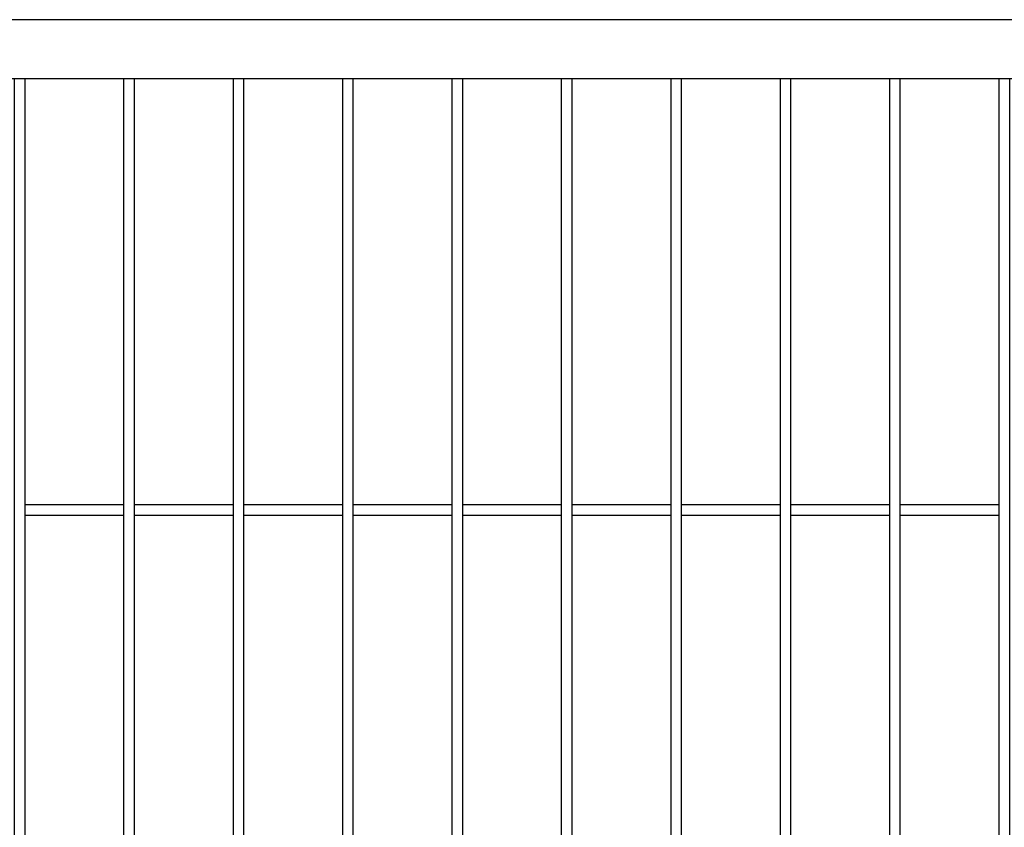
# Model space of a CAD drawing. Header units: inches. Extents: x 43593 to 117387, y -66787 to -26237.
# Tile 26 of 256: x 49027 to 49072, y -33576 to -33539. Entities that reach past the tile are written whole.
import ezdxf

# ---------------------------------------------------------------- set-up
doc = ezdxf.new("R2010")
doc.units = ezdxf.units.IN
doc.header["$MEASUREMENT"] = 0
doc.layers.add('AW OGRODZENIA', color=253, linetype='Continuous')

msp = doc.modelspace()

# ---------------------------------------------------------------- linework, layer by layer
at = {"layer": 'AW OGRODZENIA'}
for p, q in [((49026.988, -33560.863), (49031.492, -33560.863)), ((49026.988, -33560.863), (49031.492, -33560.863)), ((49026.988, -33560.863), (49031.492, -33560.863)), ((49026.988, -33560.863), (49031.492, -33560.863)), ((49026.988, -33560.863), (49031.492, -33560.863)), ((49026.988, -33560.863), (49031.492, -33560.863)), ((49026.988, -33560.863), (49031.492, -33560.863)), ((49026.988, -33560.863), (49031.492, -33560.863)), ((49026.988, -33560.863), (49031.492, -33560.863)), ((49026.988, -33560.863), (49031.492, -33560.863)), ((49026.988, -33560.863), (49031.492, -33560.863)), ((49026.988, -33560.863), (49031.492, -33560.863)), ((49026.988, -33560.863), (49031.492, -33560.863)), ((49026.988, -33560.863), (49031.492, -33560.863)), ((49026.988, -33560.863), (49031.492, -33560.863)), ((49026.988, -33560.863), (49031.492, -33560.863)), ((49026.988, -33560.863), (49031.492, -33560.863)), ((49026.988, -33560.863), (49031.492, -33560.863)), ((49026.988, -33560.863), (49031.492, -33560.863)), ((49026.988, -33560.863), (49031.492, -33560.863)), ((49026.988, -33560.863), (49031.492, -33560.863)), ((49026.988, -33560.863), (49031.492, -33560.863)), ((49026.988, -33560.863), (49031.492, -33560.863)), ((49026.988, -33560.863), (49031.492, -33560.863)), ((49026.988, -33560.863), (49031.492, -33560.863)), ((49031.988, -33560.863), (49036.492, -33560.863)), ((49031.988, -33560.863), (49036.492, -33560.863)), ((49031.988, -33560.863), (49036.492, -33560.863)), ((49031.988, -33560.863), (49036.492, -33560.863)), ((49031.988, -33560.863), (49036.492, -33560.863)), ((49031.988, -33560.863), (49036.492, -33560.863)), ((49031.988, -33560.863), (49036.492, -33560.863)), ((49031.988, -33560.863), (49036.492, -33560.863)), ((49031.988, -33560.863), (49036.492, -33560.863)), ((49031.988, -33560.863), (49036.492, -33560.863)), ((49031.988, -33560.863), (49036.492, -33560.863)), ((49031.988, -33560.863), (49036.492, -33560.863)), ((49031.988, -33560.863), (49036.492, -33560.863)), ((49031.988, -33560.863), (49036.492, -33560.863)), ((49031.988, -33560.863), (49036.492, -33560.863)), ((49031.988, -33560.863), (49036.492, -33560.863)), ((49031.988, -33560.863), (49036.492, -33560.863)), ((49031.988, -33560.863), (49036.492, -33560.863)), ((49031.988, -33560.863), (49036.492, -33560.863)), ((49031.988, -33560.863), (49036.492, -33560.863)), ((49031.988, -33560.863), (49036.492, -33560.863)), ((49031.988, -33560.863), (49036.492, -33560.863)), ((49031.988, -33560.863), (49036.492, -33560.863)), ((49031.988, -33560.863), (49036.492, -33560.863)), ((49031.988, -33560.863), (49036.492, -33560.863)), ((49036.988, -33560.863), (49041.492, -33560.863)), ((49036.988, -33560.863), (49041.492, -33560.863)), ((49036.988, -33560.863), (49041.492, -33560.863)), ((49036.988, -33560.863), (49041.492, -33560.863)), ((49036.988, -33560.863), (49041.492, -33560.863)), ((49036.988, -33560.863), (49041.492, -33560.863)), ((49036.988, -33560.863), (49041.492, -33560.863)), ((49036.988, -33560.863), (49041.492, -33560.863)), ((49036.988, -33560.863), (49041.492, -33560.863)), ((49036.988, -33560.863), (49041.492, -33560.863)), ((49036.988, -33560.863), (49041.492, -33560.863)), ((49036.988, -33560.863), (49041.492, -33560.863)), ((49036.988, -33560.863), (49041.492, -33560.863)), ((49036.988, -33560.863), (49041.492, -33560.863)), ((49036.988, -33560.863), (49041.492, -33560.863)), ((49036.988, -33560.863), (49041.492, -33560.863)), ((49036.988, -33560.863), (49041.492, -33560.863)), ((49036.988, -33560.863), (49041.492, -33560.863)), ((49036.988, -33560.863), (49041.492, -33560.863)), ((49036.988, -33560.863), (49041.492, -33560.863)), ((49036.988, -33560.863), (49041.492, -33560.863)), ((49036.988, -33560.863), (49041.492, -33560.863)), ((49036.988, -33560.863), (49041.492, -33560.863)), ((49036.988, -33560.863), (49041.492, -33560.863)), ((49036.988, -33560.863), (49041.492, -33560.863)), ((49041.988, -33560.863), (49046.492, -33560.863)), ((49041.988, -33560.863), (49046.492, -33560.863)), ((49041.988, -33560.863), (49046.492, -33560.863)), ((49041.988, -33560.863), (49046.492, -33560.863)), ((49041.988, -33560.863), (49046.492, -33560.863)), ((49041.988, -33560.863), (49046.492, -33560.863)), ((49041.988, -33560.863), (49046.492, -33560.863)), ((49041.988, -33560.863), (49046.492, -33560.863)), ((49041.988, -33560.863), (49046.492, -33560.863)), ((49041.988, -33560.863), (49046.492, -33560.863)), ((49041.988, -33560.863), (49046.492, -33560.863)), ((49041.988, -33560.863), (49046.492, -33560.863)), ((49041.988, -33560.863), (49046.492, -33560.863)), ((49041.988, -33560.863), (49046.492, -33560.863)), ((49041.988, -33560.863), (49046.492, -33560.863)), ((49041.988, -33560.863), (49046.492, -33560.863)), ((49041.988, -33560.863), (49046.492, -33560.863)), ((49041.988, -33560.863), (49046.492, -33560.863)), ((49041.988, -33560.863), (49046.492, -33560.863)), ((49041.988, -33560.863), (49046.492, -33560.863)), ((49041.988, -33560.863), (49046.492, -33560.863)), ((49041.988, -33560.863), (49046.492, -33560.863)), ((49041.988, -33560.863), (49046.492, -33560.863)), ((49041.988, -33560.863), (49046.492, -33560.863)), ((49041.988, -33560.863), (49046.492, -33560.863)), ((49046.988, -33560.863), (49051.492, -33560.863)), ((49046.988, -33560.863), (49051.492, -33560.863)), ((49046.988, -33560.863), (49051.492, -33560.863)), ((49046.988, -33560.863), (49051.492, -33560.863)), ((49046.988, -33560.863), (49051.492, -33560.863)), ((49046.988, -33560.863), (49051.492, -33560.863)), ((49046.988, -33560.863), (49051.492, -33560.863)), ((49046.988, -33560.863), (49051.492, -33560.863)), ((49046.988, -33560.863), (49051.492, -33560.863)), ((49046.988, -33560.863), (49051.492, -33560.863)), ((49046.988, -33560.863), (49051.492, -33560.863)), ((49046.988, -33560.863), (49051.492, -33560.863)), ((49046.988, -33560.863), (49051.492, -33560.863)), ((49046.988, -33560.863), (49051.492, -33560.863)), ((49046.988, -33560.863), (49051.492, -33560.863)), ((49046.988, -33560.863), (49051.492, -33560.863)), ((49046.988, -33560.863), (49051.492, -33560.863)), ((49046.988, -33560.863), (49051.492, -33560.863)), ((49046.988, -33560.863), (49051.492, -33560.863)), ((49046.988, -33560.863), (49051.492, -33560.863)), ((49046.988, -33560.863), (49051.492, -33560.863)), ((49046.988, -33560.863), (49051.492, -33560.863)), ((49046.988, -33560.863), (49051.492, -33560.863)), ((49046.988, -33560.863), (49051.492, -33560.863)), ((49046.988, -33560.863), (49051.492, -33560.863)), ((49051.988, -33560.863), (49056.492, -33560.863)), ((49051.988, -33560.863), (49056.492, -33560.863)), ((49051.988, -33560.863), (49056.492, -33560.863)), ((49051.988, -33560.863), (49056.492, -33560.863)), ((49051.988, -33560.863), (49056.492, -33560.863)), ((49051.988, -33560.863), (49056.492, -33560.863)), ((49051.988, -33560.863), (49056.492, -33560.863)), ((49051.988, -33560.863), (49056.492, -33560.863)), ((49051.988, -33560.863), (49056.492, -33560.863)), ((49051.988, -33560.863), (49056.492, -33560.863)), ((49051.988, -33560.863), (49056.492, -33560.863)), ((49051.988, -33560.863), (49056.492, -33560.863)), ((49051.988, -33560.863), (49056.492, -33560.863)), ((49051.988, -33560.863), (49056.492, -33560.863)), ((49051.988, -33560.863), (49056.492, -33560.863)), ((49051.988, -33560.863), (49056.492, -33560.863)), ((49051.988, -33560.863), (49056.492, -33560.863)), ((49051.988, -33560.863), (49056.492, -33560.863)), ((49051.988, -33560.863), (49056.492, -33560.863)), ((49051.988, -33560.863), (49056.492, -33560.863)), ((49051.988, -33560.863), (49056.492, -33560.863)), ((49051.988, -33560.863), (49056.492, -33560.863)), ((49051.988, -33560.863), (49056.492, -33560.863)), ((49051.988, -33560.863), (49056.492, -33560.863)), ((49051.988, -33560.863), (49056.492, -33560.863)), ((49056.988, -33560.863), (49061.492, -33560.863)), ((49056.988, -33560.863), (49061.492, -33560.863)), ((49056.988, -33560.863), (49061.492, -33560.863)), ((49056.988, -33560.863), (49061.492, -33560.863)), ((49056.988, -33560.863), (49061.492, -33560.863)), ((49056.988, -33560.863), (49061.492, -33560.863)), ((49056.988, -33560.863), (49061.492, -33560.863)), ((49056.988, -33560.863), (49061.492, -33560.863)), ((49056.988, -33560.863), (49061.492, -33560.863)), ((49056.988, -33560.863), (49061.492, -33560.863)), ((49056.988, -33560.863), (49061.492, -33560.863)), ((49056.988, -33560.863), (49061.492, -33560.863)), ((49056.988, -33560.863), (49061.492, -33560.863)), ((49056.988, -33560.863), (49061.492, -33560.863)), ((49056.988, -33560.863), (49061.492, -33560.863)), ((49056.988, -33560.863), (49061.492, -33560.863)), ((49056.988, -33560.863), (49061.492, -33560.863)), ((49056.988, -33560.863), (49061.492, -33560.863)), ((49056.988, -33560.863), (49061.492, -33560.863)), ((49056.988, -33560.863), (49061.492, -33560.863)), ((49056.988, -33560.863), (49061.492, -33560.863)), ((49056.988, -33560.863), (49061.492, -33560.863)), ((49056.988, -33560.863), (49061.492, -33560.863)), ((49056.988, -33560.863), (49061.492, -33560.863)), ((49056.988, -33560.863), (49061.492, -33560.863)), ((49061.988, -33560.863), (49066.492, -33560.863)), ((49061.988, -33560.863), (49066.492, -33560.863)), ((49061.988, -33560.863), (49066.492, -33560.863)), ((49061.988, -33560.863), (49066.492, -33560.863)), ((49061.988, -33560.863), (49066.492, -33560.863)), ((49061.988, -33560.863), (49066.492, -33560.863)), ((49061.988, -33560.863), (49066.492, -33560.863)), ((49061.988, -33560.863), (49066.492, -33560.863)), ((49061.988, -33560.863), (49066.492, -33560.863)), ((49061.988, -33560.863), (49066.492, -33560.863)), ((49061.988, -33560.863), (49066.492, -33560.863)), ((49061.988, -33560.863), (49066.492, -33560.863)), ((49061.988, -33560.863), (49066.492, -33560.863)), ((49061.988, -33560.863), (49066.492, -33560.863)), ((49061.988, -33560.863), (49066.492, -33560.863)), ((49061.988, -33560.863), (49066.492, -33560.863)), ((49061.988, -33560.863), (49066.492, -33560.863)), ((49061.988, -33560.863), (49066.492, -33560.863)), ((49061.988, -33560.863), (49066.492, -33560.863)), ((49061.988, -33560.863), (49066.492, -33560.863)), ((49061.988, -33560.863), (49066.492, -33560.863)), ((49061.988, -33560.863), (49066.492, -33560.863)), ((49061.988, -33560.863), (49066.492, -33560.863)), ((49061.988, -33560.863), (49066.492, -33560.863)), ((49061.988, -33560.863), (49066.492, -33560.863)), ((49066.988, -33560.863), (49071.492, -33560.863)), ((49066.988, -33560.863), (49071.492, -33560.863)), ((49066.988, -33560.863), (49071.492, -33560.863)), ((49066.988, -33560.863), (49071.492, -33560.863)), ((49066.988, -33560.863), (49071.492, -33560.863)), ((49066.988, -33560.863), (49071.492, -33560.863)), ((49066.988, -33560.863), (49071.492, -33560.863)), ((49066.988, -33560.863), (49071.492, -33560.863)), ((49066.988, -33560.863), (49071.492, -33560.863)), ((49066.988, -33560.863), (49071.492, -33560.863)), ((49066.988, -33560.863), (49071.492, -33560.863)), ((49066.988, -33560.863), (49071.492, -33560.863)), ((49066.988, -33560.863), (49071.492, -33560.863)), ((49066.988, -33560.863), (49071.492, -33560.863)), ((49066.988, -33560.863), (49071.492, -33560.863)), ((49066.988, -33560.863), (49071.492, -33560.863)), ((49066.988, -33560.863), (49071.492, -33560.863)), ((49066.988, -33560.863), (49071.492, -33560.863)), ((49066.988, -33560.863), (49071.492, -33560.863)), ((49066.988, -33560.863), (49071.492, -33560.863)), ((49066.988, -33560.863), (49071.492, -33560.863)), ((49066.988, -33560.863), (49071.492, -33560.863)), ((49066.988, -33560.863), (49071.492, -33560.863)), ((49066.988, -33560.863), (49071.492, -33560.863)), ((49066.988, -33560.863), (49071.492, -33560.863)), ((49026.988, -33561.363), (49031.492, -33561.363)), ((49026.988, -33561.363), (49031.492, -33561.363)), ((49026.988, -33561.363), (49031.492, -33561.363)), ((49026.988, -33561.363), (49031.492, -33561.363)), ((49026.988, -33561.363), (49031.492, -33561.363)), ((49026.988, -33561.363), (49031.492, -33561.363)), ((49026.988, -33561.363), (49031.492, -33561.363)), ((49026.988, -33561.363), (49031.492, -33561.363)), ((49026.988, -33561.363), (49031.492, -33561.363)), ((49026.988, -33561.363), (49031.492, -33561.363)), ((49026.988, -33561.363), (49031.492, -33561.363)), ((49026.988, -33561.363), (49031.492, -33561.363)), ((49026.988, -33561.363), (49031.492, -33561.363)), ((49026.988, -33561.363), (49031.492, -33561.363)), ((49026.988, -33561.363), (49031.492, -33561.363)), ((49026.988, -33561.363), (49031.492, -33561.363)), ((49026.988, -33561.363), (49031.492, -33561.363)), ((49026.988, -33561.363), (49031.492, -33561.363)), ((49026.988, -33561.363), (49031.492, -33561.363)), ((49026.988, -33561.363), (49031.492, -33561.363)), ((49026.988, -33561.363), (49031.492, -33561.363)), ((49026.988, -33561.363), (49031.492, -33561.363)), ((49026.988, -33561.363), (49031.492, -33561.363)), ((49026.988, -33561.363), (49031.492, -33561.363)), ((49026.988, -33561.363), (49031.492, -33561.363)), ((49031.988, -33561.363), (49036.492, -33561.363)), ((49031.988, -33561.363), (49036.492, -33561.363)), ((49031.988, -33561.363), (49036.492, -33561.363)), ((49031.988, -33561.363), (49036.492, -33561.363)), ((49031.988, -33561.363), (49036.492, -33561.363)), ((49031.988, -33561.363), (49036.492, -33561.363)), ((49031.988, -33561.363), (49036.492, -33561.363)), ((49031.988, -33561.363), (49036.492, -33561.363)), ((49031.988, -33561.363), (49036.492, -33561.363)), ((49031.988, -33561.363), (49036.492, -33561.363)), ((49031.988, -33561.363), (49036.492, -33561.363)), ((49031.988, -33561.363), (49036.492, -33561.363)), ((49031.988, -33561.363), (49036.492, -33561.363)), ((49031.988, -33561.363), (49036.492, -33561.363)), ((49031.988, -33561.363), (49036.492, -33561.363)), ((49031.988, -33561.363), (49036.492, -33561.363)), ((49031.988, -33561.363), (49036.492, -33561.363)), ((49031.988, -33561.363), (49036.492, -33561.363)), ((49031.988, -33561.363), (49036.492, -33561.363)), ((49031.988, -33561.363), (49036.492, -33561.363)), ((49031.988, -33561.363), (49036.492, -33561.363)), ((49031.988, -33561.363), (49036.492, -33561.363)), ((49031.988, -33561.363), (49036.492, -33561.363)), ((49031.988, -33561.363), (49036.492, -33561.363)), ((49031.988, -33561.363), (49036.492, -33561.363)), ((49036.988, -33561.363), (49041.492, -33561.363)), ((49036.988, -33561.363), (49041.492, -33561.363)), ((49036.988, -33561.363), (49041.492, -33561.363)), ((49036.988, -33561.363), (49041.492, -33561.363)), ((49036.988, -33561.363), (49041.492, -33561.363)), ((49036.988, -33561.363), (49041.492, -33561.363)), ((49036.988, -33561.363), (49041.492, -33561.363)), ((49036.988, -33561.363), (49041.492, -33561.363)), ((49036.988, -33561.363), (49041.492, -33561.363)), ((49036.988, -33561.363), (49041.492, -33561.363)), ((49036.988, -33561.363), (49041.492, -33561.363)), ((49036.988, -33561.363), (49041.492, -33561.363)), ((49036.988, -33561.363), (49041.492, -33561.363)), ((49036.988, -33561.363), (49041.492, -33561.363)), ((49036.988, -33561.363), (49041.492, -33561.363)), ((49036.988, -33561.363), (49041.492, -33561.363)), ((49036.988, -33561.363), (49041.492, -33561.363)), ((49036.988, -33561.363), (49041.492, -33561.363)), ((49036.988, -33561.363), (49041.492, -33561.363)), ((49036.988, -33561.363), (49041.492, -33561.363)), ((49036.988, -33561.363), (49041.492, -33561.363)), ((49036.988, -33561.363), (49041.492, -33561.363)), ((49036.988, -33561.363), (49041.492, -33561.363)), ((49036.988, -33561.363), (49041.492, -33561.363)), ((49036.988, -33561.363), (49041.492, -33561.363)), ((49041.988, -33561.363), (49046.492, -33561.363)), ((49041.988, -33561.363), (49046.492, -33561.363)), ((49041.988, -33561.363), (49046.492, -33561.363)), ((49041.988, -33561.363), (49046.492, -33561.363)), ((49041.988, -33561.363), (49046.492, -33561.363)), ((49041.988, -33561.363), (49046.492, -33561.363)), ((49041.988, -33561.363), (49046.492, -33561.363)), ((49041.988, -33561.363), (49046.492, -33561.363)), ((49041.988, -33561.363), (49046.492, -33561.363)), ((49041.988, -33561.363), (49046.492, -33561.363)), ((49041.988, -33561.363), (49046.492, -33561.363)), ((49041.988, -33561.363), (49046.492, -33561.363)), ((49041.988, -33561.363), (49046.492, -33561.363)), ((49041.988, -33561.363), (49046.492, -33561.363)), ((49041.988, -33561.363), (49046.492, -33561.363)), ((49041.988, -33561.363), (49046.492, -33561.363)), ((49041.988, -33561.363), (49046.492, -33561.363)), ((49041.988, -33561.363), (49046.492, -33561.363)), ((49041.988, -33561.363), (49046.492, -33561.363)), ((49041.988, -33561.363), (49046.492, -33561.363)), ((49041.988, -33561.363), (49046.492, -33561.363)), ((49041.988, -33561.363), (49046.492, -33561.363)), ((49041.988, -33561.363), (49046.492, -33561.363)), ((49041.988, -33561.363), (49046.492, -33561.363)), ((49041.988, -33561.363), (49046.492, -33561.363)), ((49046.988, -33561.363), (49051.492, -33561.363)), ((49046.988, -33561.363), (49051.492, -33561.363)), ((49046.988, -33561.363), (49051.492, -33561.363)), ((49046.988, -33561.363), (49051.492, -33561.363)), ((49046.988, -33561.363), (49051.492, -33561.363)), ((49046.988, -33561.363), (49051.492, -33561.363)), ((49046.988, -33561.363), (49051.492, -33561.363)), ((49046.988, -33561.363), (49051.492, -33561.363)), ((49046.988, -33561.363), (49051.492, -33561.363)), ((49046.988, -33561.363), (49051.492, -33561.363)), ((49046.988, -33561.363), (49051.492, -33561.363)), ((49046.988, -33561.363), (49051.492, -33561.363)), ((49046.988, -33561.363), (49051.492, -33561.363)), ((49046.988, -33561.363), (49051.492, -33561.363)), ((49046.988, -33561.363), (49051.492, -33561.363)), ((49046.988, -33561.363), (49051.492, -33561.363)), ((49046.988, -33561.363), (49051.492, -33561.363)), ((49046.988, -33561.363), (49051.492, -33561.363)), ((49046.988, -33561.363), (49051.492, -33561.363)), ((49046.988, -33561.363), (49051.492, -33561.363)), ((49046.988, -33561.363), (49051.492, -33561.363)), ((49046.988, -33561.363), (49051.492, -33561.363)), ((49046.988, -33561.363), (49051.492, -33561.363)), ((49046.988, -33561.363), (49051.492, -33561.363)), ((49046.988, -33561.363), (49051.492, -33561.363)), ((49051.988, -33561.363), (49056.492, -33561.363)), ((49051.988, -33561.363), (49056.492, -33561.363)), ((49051.988, -33561.363), (49056.492, -33561.363)), ((49051.988, -33561.363), (49056.492, -33561.363)), ((49051.988, -33561.363), (49056.492, -33561.363)), ((49051.988, -33561.363), (49056.492, -33561.363)), ((49051.988, -33561.363), (49056.492, -33561.363)), ((49051.988, -33561.363), (49056.492, -33561.363)), ((49051.988, -33561.363), (49056.492, -33561.363)), ((49051.988, -33561.363), (49056.492, -33561.363)), ((49051.988, -33561.363), (49056.492, -33561.363)), ((49051.988, -33561.363), (49056.492, -33561.363)), ((49051.988, -33561.363), (49056.492, -33561.363)), ((49051.988, -33561.363), (49056.492, -33561.363)), ((49051.988, -33561.363), (49056.492, -33561.363)), ((49051.988, -33561.363), (49056.492, -33561.363)), ((49051.988, -33561.363), (49056.492, -33561.363)), ((49051.988, -33561.363), (49056.492, -33561.363)), ((49051.988, -33561.363), (49056.492, -33561.363)), ((49051.988, -33561.363), (49056.492, -33561.363)), ((49051.988, -33561.363), (49056.492, -33561.363)), ((49051.988, -33561.363), (49056.492, -33561.363)), ((49051.988, -33561.363), (49056.492, -33561.363)), ((49051.988, -33561.363), (49056.492, -33561.363)), ((49051.988, -33561.363), (49056.492, -33561.363)), ((49056.988, -33561.363), (49061.492, -33561.363)), ((49056.988, -33561.363), (49061.492, -33561.363)), ((49056.988, -33561.363), (49061.492, -33561.363)), ((49056.988, -33561.363), (49061.492, -33561.363)), ((49056.988, -33561.363), (49061.492, -33561.363)), ((49056.988, -33561.363), (49061.492, -33561.363)), ((49056.988, -33561.363), (49061.492, -33561.363)), ((49056.988, -33561.363), (49061.492, -33561.363)), ((49056.988, -33561.363), (49061.492, -33561.363)), ((49056.988, -33561.363), (49061.492, -33561.363)), ((49056.988, -33561.363), (49061.492, -33561.363)), ((49056.988, -33561.363), (49061.492, -33561.363)), ((49056.988, -33561.363), (49061.492, -33561.363)), ((49056.988, -33561.363), (49061.492, -33561.363)), ((49056.988, -33561.363), (49061.492, -33561.363)), ((49056.988, -33561.363), (49061.492, -33561.363)), ((49056.988, -33561.363), (49061.492, -33561.363)), ((49056.988, -33561.363), (49061.492, -33561.363)), ((49056.988, -33561.363), (49061.492, -33561.363)), ((49056.988, -33561.363), (49061.492, -33561.363)), ((49056.988, -33561.363), (49061.492, -33561.363)), ((49056.988, -33561.363), (49061.492, -33561.363)), ((49056.988, -33561.363), (49061.492, -33561.363)), ((49056.988, -33561.363), (49061.492, -33561.363)), ((49056.988, -33561.363), (49061.492, -33561.363)), ((49061.988, -33561.363), (49066.492, -33561.363)), ((49061.988, -33561.363), (49066.492, -33561.363)), ((49061.988, -33561.363), (49066.492, -33561.363)), ((49061.988, -33561.363), (49066.492, -33561.363)), ((49061.988, -33561.363), (49066.492, -33561.363)), ((49061.988, -33561.363), (49066.492, -33561.363)), ((49061.988, -33561.363), (49066.492, -33561.363)), ((49061.988, -33561.363), (49066.492, -33561.363)), ((49061.988, -33561.363), (49066.492, -33561.363)), ((49061.988, -33561.363), (49066.492, -33561.363)), ((49061.988, -33561.363), (49066.492, -33561.363)), ((49061.988, -33561.363), (49066.492, -33561.363)), ((49061.988, -33561.363), (49066.492, -33561.363)), ((49061.988, -33561.363), (49066.492, -33561.363)), ((49061.988, -33561.363), (49066.492, -33561.363)), ((49061.988, -33561.363), (49066.492, -33561.363)), ((49061.988, -33561.363), (49066.492, -33561.363)), ((49061.988, -33561.363), (49066.492, -33561.363)), ((49061.988, -33561.363), (49066.492, -33561.363)), ((49061.988, -33561.363), (49066.492, -33561.363)), ((49061.988, -33561.363), (49066.492, -33561.363)), ((49061.988, -33561.363), (49066.492, -33561.363)), ((49061.988, -33561.363), (49066.492, -33561.363)), ((49061.988, -33561.363), (49066.492, -33561.363)), ((49061.988, -33561.363), (49066.492, -33561.363)), ((49066.988, -33561.363), (49071.492, -33561.363)), ((49066.988, -33561.363), (49071.492, -33561.363)), ((49066.988, -33561.363), (49071.492, -33561.363)), ((49066.988, -33561.363), (49071.492, -33561.363)), ((49066.988, -33561.363), (49071.492, -33561.363)), ((49066.988, -33561.363), (49071.492, -33561.363)), ((49066.988, -33561.363), (49071.492, -33561.363)), ((49066.988, -33561.363), (49071.492, -33561.363)), ((49066.988, -33561.363), (49071.492, -33561.363)), ((49066.988, -33561.363), (49071.492, -33561.363)), ((49066.988, -33561.363), (49071.492, -33561.363)), ((49066.988, -33561.363), (49071.492, -33561.363)), ((49066.988, -33561.363), (49071.492, -33561.363)), ((49066.988, -33561.363), (49071.492, -33561.363)), ((49066.988, -33561.363), (49071.492, -33561.363)), ((49066.988, -33561.363), (49071.492, -33561.363)), ((49066.988, -33561.363), (49071.492, -33561.363)), ((49066.988, -33561.363), (49071.492, -33561.363)), ((49066.988, -33561.363), (49071.492, -33561.363)), ((49066.988, -33561.363), (49071.492, -33561.363)), ((49066.988, -33561.363), (49071.492, -33561.363)), ((49066.988, -33561.363), (49071.492, -33561.363)), ((49066.988, -33561.363), (49071.492, -33561.363)), ((49066.988, -33561.363), (49071.492, -33561.363)), ((49066.988, -33561.363), (49071.492, -33561.363))]:
    msp.add_line(p, q, dxfattribs=at)
for points in [[(48991.038, -33658.702), (49231.038, -33658.702), (49231.038, -33538.702), (48991.038, -33538.702)], [(48993.738, -33656.002), (49228.338, -33656.002), (49228.338, -33541.402), (48993.738, -33541.402)], [(49026.988, -33541.402), (49026.492, -33541.402), (49026.492, -33656.002), (49026.988, -33656.002)], [(49031.988, -33541.402), (49031.492, -33541.402), (49031.492, -33656.002), (49031.988, -33656.002)], [(49036.988, -33541.402), (49036.492, -33541.402), (49036.492, -33656.002), (49036.988, -33656.002)], [(49041.988, -33541.402), (49041.492, -33541.402), (49041.492, -33656.002), (49041.988, -33656.002)], [(49046.988, -33541.402), (49046.492, -33541.402), (49046.492, -33656.002), (49046.988, -33656.002)], [(49051.988, -33541.402), (49051.492, -33541.402), (49051.492, -33656.002), (49051.988, -33656.002)], [(49056.988, -33541.402), (49056.492, -33541.402), (49056.492, -33656.002), (49056.988, -33656.002)], [(49061.988, -33541.402), (49061.492, -33541.402), (49061.492, -33656.002), (49061.988, -33656.002)], [(49066.988, -33541.402), (49066.492, -33541.402), (49066.492, -33656.002), (49066.988, -33656.002)], [(49071.988, -33541.402), (49071.492, -33541.402), (49071.492, -33656.002), (49071.988, -33656.002)]]:
    msp.add_lwpolyline(points, close=True, dxfattribs=at)

doc.saveas('drawing.dxf')
